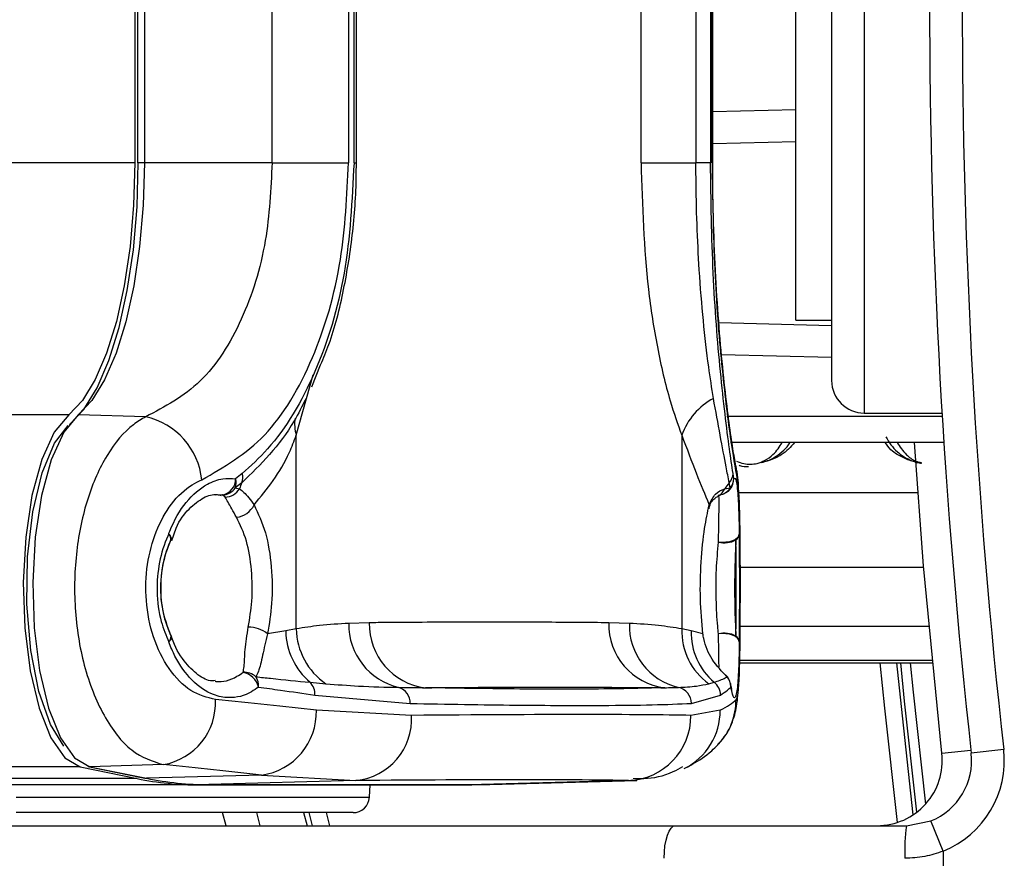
# Model space of a CAD drawing. Header units: millimetres. Extents: x 20 to 26560, y 40 to 17955.
# Tile 57 of 90: x 9782 to 9842, y 13034 to 13086. Entities that reach past the tile are written whole.
import ezdxf

# ---------------------------------------------------------------- set-up
doc = ezdxf.new("R2010")
doc.units = ezdxf.units.MM
doc.header["$LTSCALE"] = 2

msp = doc.modelspace()

# ---------------------------------------------------------------- linework, layer by layer
at = {"color": 8, "linetype": 'Continuous', "lineweight": 25}
for p, q in [((9833.909, 13111.952), (9833.909, 13061.552)), ((9829.709, 13078.194), (9824.62, 13078.06)), ((9789.199, 13076.904), (9719.419, 13076.904)), ((9789.783, 13076.904), (9789.373, 13076.904)), ((9824.999, 13067.109), (9831.909, 13066.928)), ((9799.095, 13060.191), (9800.135, 13063.899)), ((9785.145, 13061.451), (8000.516, 13061.451)), ((9826.212, 13056.676), (9837.198, 13056.676)), ((9826.291, 13052.101), (9837.554, 13052.101)), ((9826.285, 13048.49), (9837.872, 13048.49)), ((9826.254, 13046.237), (9838.086, 13046.237)), ((9838.072, 13046.381), (9826.257, 13046.381)), ((9838.666, 13040.695), (9840.444, 13040.893)), ((9785.858, 13039.854), (8015.094, 13039.854)), ((9819.453, 13039.019), (9819.732, 13039.069)), ((9781.926, 13038), (9803.578, 13038)), ((9799.546, 13037.052), (9799.758, 13036.252)), ((9800.098, 13036.252), (9799.885, 13037.052)), ((9800.919, 13037.052), (9801.133, 13036.252))]:
    msp.add_line(p, q, dxfattribs=at)
at = {"color": 7, "linetype": 'Continuous', "lineweight": 25}
for p, q in [((9831.909, 13109.952), (9831.909, 13063.552)), ((9829.709, 13067.252), (9829.709, 13106.252)), ((9789.199, 13096.599), (9789.199, 13076.904)), ((9789.373, 13096.599), (9789.373, 13076.904)), ((9789.783, 13096.599), (9789.783, 13076.904)), ((9797.617, 13076.904), (9797.617, 13096.599)), ((9802.292, 13096.599), (9802.292, 13076.904)), ((9802.633, 13076.904), (9802.633, 13096.599)), ((9802.779, 13076.904), (9802.779, 13096.599)), ((9820.225, 13076.904), (9820.225, 13096.599)), ((9823.591, 13096.599), (9823.591, 13076.904)), ((9824.481, 13096.599), (9824.481, 13076.904)), ((9824.578, 13076.904), (9824.578, 13096.599)), ((9824.62, 13076.904), (9824.62, 13096.599)), ((9824.62, 13080.038), (9829.709, 13080.171)), ((9797.617, 13076.904), (9789.783, 13076.904)), ((9797.617, 13076.904), (9802.292, 13076.904)), ((9802.633, 13076.904), (9802.779, 13076.904)), ((9820.225, 13076.904), (9823.591, 13076.904)), ((9824.481, 13076.904), (9823.591, 13076.904)), ((9824.62, 13076.904), (9824.578, 13076.904)), ((9829.709, 13067.252), (9831.909, 13067.252)), ((9831.909, 13064.951), (9825.165, 13065.128)), ((9800.044, 13063.164), (9800.588, 13064.511)), ((9789.865, 13061.325), (9785.725, 13061.436)), ((9838.685, 13061.352), (9825.474, 13061.352)), ((9833.909, 13061.552), (9838.673, 13061.552)), ((9799.095, 13048.321), (9799.095, 13060.191)), ((9822.725, 13060.191), (9822.725, 13048.321)), ((9838.786, 13059.752), (9825.707, 13059.752)), ((9795.781, 13057.842), (9795.379, 13057.527)), ((9825.917, 13057.527), (9825.868, 13057.842)), ((9795.763, 13057.282), (9795.357, 13056.97)), ((9795.357, 13056.97), (9795.615, 13056.911)), ((9825.352, 13056.911), (9825.693, 13056.97)), ((9825.693, 13056.97), (9825.632, 13057.283)), ((9794.563, 13056.532), (9794.165, 13056.527)), ((9794.731, 13056.404), (9794.563, 13056.532)), ((9791.465, 13053.746), (9791.734, 13054.49)), ((9791.414, 13053.772), (9791.402, 13053.72)), ((9803.57, 13048.696), (9802.311, 13048.654)), ((9819.509, 13048.654), (9818.25, 13048.696)), ((9791.417, 13047.876), (9791.405, 13047.928)), ((9798.448, 13048.191), (9797.336, 13048.017)), ((9799.095, 13048.321), (9798.448, 13048.191)), ((9823.297, 13048.191), (9822.725, 13048.321)), ((9824.016, 13048.017), (9823.297, 13048.191)), ((9826.254, 13046.236), (9838.087, 13046.236)), ((9799.943, 13045.045), (9800.911, 13044.957)), ((9824.382, 13044.957), (9824.704, 13045.045)), ((9800.232, 13044.259), (9806.077, 13043.748)), ((9823.311, 13043.748), (9825.095, 13044.259)), ((9806.155, 13043.018), (9800.325, 13043.342)), ((9825.074, 13043.342), (9823.28, 13043.018)), ((9842.454, 13040.916), (9840.466, 13040.695)), ((9785.858, 13039.854), (9789.345, 13039.142)), ((9786.316, 13039.881), (9789.803, 13039.168)), ((9790.944, 13039.996), (9786.437, 13039.87)), ((9786.437, 13039.87), (9789.923, 13039.158)), ((9789.345, 13039.142), (8319.41, 13039.142)), ((9796.971, 13039.353), (9789.923, 13039.158)), ((9802.752, 13039.019), (9793.741, 13038.768)), ((9796.971, 13039.353), (9802.752, 13039.019)), ((9819.453, 13039.019), (9810.443, 13038.768)), ((9810.964, 13038.775), (9819.974, 13039.026)), ((9793.162, 13038.752), (8341.351, 13038.752)), ((9793.162, 13038.752), (9809.864, 13038.752)), ((9793.726, 13038.768), (9810.428, 13038.768)), ((9793.726, 13038.768), (9793.741, 13038.768)), ((9793.741, 13038.768), (9810.443, 13038.768)), ((9803.578, 13038), (9803.617, 13038.752)), ((9810.428, 13038.768), (9810.443, 13038.768)), ((9802.579, 13037.052), (9781.926, 13037.052)), ((9794.789, 13036.252), (9794.582, 13037.052)), ((9796.648, 13037.052), (9796.857, 13036.252)), ((9799.546, 13037.052), (9799.758, 13036.252)), ((9836.491, 13036.252), (9837.992, 13036.544)), ((9838.743, 13034.69), (9837.992, 13036.544)), ((9737.509, 13036.252), (9822.326, 13036.252)), ((9822.326, 13036.252), (9836.491, 13036.252)), ((9838.743, 13034.69), (9838.743, 13024.252))]:
    msp.add_line(p, q, dxfattribs=at)
at = {"color": 7, "linetype": 'Continuous', "lineweight": 25, "flags": 128}
for points in [[(9789.199, 13076.904), (9789.126, 13074.299), (9788.908, 13071.763), (9788.553, 13069.364), (9788.068, 13067.167), (9787.468, 13065.23), (9786.768, 13063.604), (9785.986, 13062.333), (9785.145, 13061.451)], [(9785.199, 13060.857), (9786.073, 13061.772), (9786.885, 13063.092), (9787.612, 13064.78), (9788.236, 13066.792), (9788.739, 13069.074), (9789.108, 13071.565), (9789.334, 13074.199), (9789.409, 13076.904)], [(9789.783, 13076.904), (9789.71, 13074.296), (9789.492, 13071.758), (9789.136, 13069.357), (9788.651, 13067.157), (9788.05, 13065.218), (9787.349, 13063.591), (9786.567, 13062.319), (9785.725, 13061.436)], [(9785.145, 13061.451), (9784.258, 13060.386), (9783.492, 13058.701), (9782.897, 13056.505), (9782.511, 13053.94), (9782.359, 13051.174), (9782.451, 13048.385), (9782.781, 13045.754), (9783.328, 13043.453), (9784.056, 13041.63), (9784.918, 13040.404), (9785.858, 13039.854)], [(9785.725, 13061.436), (9784.839, 13060.372), (9784.075, 13058.689), (9783.48, 13056.497), (9783.095, 13053.936), (9782.943, 13051.173), (9783.035, 13048.389), (9783.365, 13045.762), (9783.911, 13043.464), (9784.638, 13041.644), (9785.498, 13040.42), (9786.437, 13039.87)], [(9784.853, 13041.126), (9784.022, 13042.448), (9783.31, 13044.476), (9782.818, 13047.003), (9782.584, 13049.83), (9782.628, 13052.735), (9782.946, 13055.49), (9783.513, 13057.88), (9784.284, 13059.717), (9785.113, 13060.786)], [(9838.666, 13040.695), (9837.548, 13052.178), (9836.986, 13059.752)], [(9826.045, 13058.263), (9826.063, 13058.172), (9826.121, 13057.463)], [(9826.247, 13054.131), (9826.216, 13054.016), (9826.134, 13053.906), (9826.007, 13053.809), (9825.841, 13053.727), (9825.643, 13053.667), (9825.426, 13053.631), (9825.199, 13053.621), (9824.975, 13053.637)], [(9826.247, 13047.524), (9826.216, 13047.64), (9826.134, 13047.749), (9826.007, 13047.847), (9825.841, 13047.928), (9825.643, 13047.988), (9825.426, 13048.024), (9825.199, 13048.035), (9824.975, 13048.019)], [(9835.893, 13046.236), (9836.16, 13043.552), (9836.893, 13036.913)], [(9825.504, 13045.385), (9825.453, 13045.451), (9825.412, 13045.493)], [(9825.732, 13044.756), (9825.722, 13044.918), (9825.719, 13044.937)], [(9786.316, 13039.881), (9786.325, 13039.879), (9786.437, 13039.87)], [(9789.803, 13039.168), (9789.812, 13039.166), (9789.923, 13039.158)], [(9810.675, 13038.769), (9810.342, 13038.758), (9809.864, 13038.752)], [(9810.443, 13038.768), (9810.92, 13038.774), (9810.964, 13038.775)], [(9821.642, 13034.252), (9821.655, 13034.642), (9821.694, 13035.017), (9821.757, 13035.363), (9821.842, 13035.666), (9821.946, 13035.915), (9822.064, 13036.1), (9822.192, 13036.213), (9822.326, 13036.252)]]:
    msp.add_lwpolyline(points, dxfattribs=at)
at = {"color": 8, "linetype": 'Continuous', "lineweight": 25, "flags": 128}
for points in [[(9791.274, 13054.131), (9791.375, 13054.016), (9791.429, 13053.906), (9791.436, 13053.808), (9791.429, 13053.785)], [(9791.431, 13047.866), (9791.438, 13047.839), (9791.432, 13047.741), (9791.378, 13047.631), (9791.277, 13047.516)], [(9835.941, 13036.452), (9835.166, 13043.45), (9834.889, 13046.236)], [(9837.124, 13037.077), (9836.375, 13043.884), (9836.143, 13046.236)], [(9836.73, 13046.236), (9836.907, 13044.437), (9837.655, 13037.566)]]:
    msp.add_lwpolyline(points, dxfattribs=at)
at = {"color": 7, "linetype": 'Continuous', "lineweight": 25}
for centre, radius, start, end in [((10253.909, 13086.752), 416, 173.64351, 186.35649), ((10253.909, 13086.752), 414, 173.64351, 186.35649), ((9833.909, 13063.552), 2, 180, 270), ((9826.628, 13058.811), 4.14, 118.31304, 160.5252), ((9788.903, 13057.005), 4.426, 5.94116, 77.45029), ((9794.978, 13057.587), 0.842, 338.76078, 17.58797), ((9824.99, 13057.882), 0.878, 316.94125, 357.38082), ((9794.393, 13057.503), 0.986, 279.88504, 1.35923), ((9794.536, 13057.519), 0.988, 271.53546, 326.20828), ((9794.538, 13057.281), 0.876, 339.17101, 16.25751), ((9798.454, 13055.992), 2.984, 154.38713, 162.0789), ((9828.705, 13054.677), 4.029, 139.71001, 146.33721), ((9825.025, 13057.562), 0.892, 318.45893, 357.76487), ((9794.724, 13057.441), 1.037, 270.38884, 329.24357), ((9824.919, 13057.527), 1, 282.95219, 320.51791), ((9795.287, 13056.511), 1.357, 276.23586, 334.1316), ((9790.914, 13053.783), 0.501, 358.66859, 43.98294), ((9825.753, 13054.177), 0.496, 305.32924, 354.73485), ((9790.491, 13054.131), 1, 335.72459, 339.73907), ((9825.325, 13055.132), 1.536, 256.80001, 297.70529), ((9806.288, 13048.601), 3.978, 179.23476, 256.73913), ((9807.485, 13048.598), 3.916, 178.56575, 262.97168), ((9822.154, 13048.588), 3.905, 178.40394, 262.97997), ((9823.416, 13048.533), 3.909, 178.2324, 256.70766), ((9790.494, 13047.516), 1, 20.32361, 24.33157), ((9796.122, 13046.462), 1.973, 52.02746, 89.06295), ((9802.668, 13048.268), 4.22, 181.04302, 229.78363), ((9803.257, 13048.396), 4.163, 181.03586, 235.70069), ((9826.671, 13048.175), 3.949, 177.8772, 234.5742), ((9827.276, 13048.084), 3.981, 178.45717, 229.75024), ((9825.326, 13046.523), 1.536, 62.30516, 103.2225), ((9790.916, 13047.863), 0.502, 316.10727, 1.38942), ((9825.753, 13047.479), 0.496, 5.25388, 54.63986), ((9795.898, 13044.549), 1.109, 48.98886, 93.12821), ((9795.582, 13044.446), 1.237, 14.54566, 78.09543), ((9824.735, 13044.756), 1, 10.39186, 47.41759), ((9795.682, 13044.822), 1.099, 356.59944, 30.85354), ((9799.206, 13044.328), 1.028, 356.13752, 44.21336), ((9824.086, 13044.248), 1.009, 0.61347, 52.18483), ((9824.728, 13044.749), 1.003, 0.4344, 39.39471), ((9805.109, 13043.797), 0.97, 357.10208, 74.02459), ((9822.313, 13043.753), 0.998, 359.73441, 78.21804), ((9790.281, 13043.808), 3.869, 279.86918, 2.62259), ((9796.425, 13043.218), 3.903, 278.04113, 1.83104), ((9802.379, 13042.784), 3.783, 275.64756, 3.54793), ((9819.311, 13042.986), 3.969, 272.05263, 0.46411), ((9834.691, 13040.252), 4, 270, 6.35649), ((9836.491, 13040.252), 4, 292.04166, 6.35649), ((9836.491, 13040.252), 6, 292.04166, 6.35649), ((9793.176, 13057.782), 19.03, 258.38396, 269.95816), ((9793.755, 13057.796), 19.028, 258.38396, 269.95816), ((9802.579, 13038.052), 1, 270, 357), ((9847.126, 13034.751), 10.741, 171.96611, 182.66233)]:
    msp.add_arc(centre, radius, start, end, dxfattribs=at)
at = {"color": 8, "linetype": 'Continuous', "lineweight": 25}
for centre, radius, start, end in [((9801.32, 13060.882), 2.33, 171.19367, 197.26295), ((9824.941, 13057.389), 0.861, 283.58106, 330.86153), ((9824.926, 13057.521), 0.99, 320.06164, 0.3688), ((9824.612, 13057.189), 0.79, 296.2263, 339.39636), ((9822.068, 13043.97), 3.98, 316.89073, 0.21465), ((9821.116, 13043.301), 3.958, 296.43999, 0.59533)]:
    msp.add_arc(centre, radius, start, end, dxfattribs=at)
at = {"color": 7, "linetype": 'Continuous', "lineweight": 25}
for centre, major_axis, ratio, start_param, end_param in [((9664.509, 13036.838), (161.8, 0.118), 0.072841, 0.574545, 0.641416), ((9664.509, 13036.838), (161.799, 7.69), 0.055202, 6.156922, 6.223793), ((9664.509, 13038.935), (161.8, 3.883), 0.008731, 0.193579, 0.50424), ((9664.512, 13032.849), (157.8, 0.118), 0.074688, 0.574543, 0.641413), ((9664.607, 13034.937), (157.8, 3.883), 0.008952, 0.193568, 0.504229)]:
    msp.add_ellipse(centre, major_axis=major_axis, ratio=ratio, start_param=start_param, end_param=end_param, dxfattribs=at)
for points, knots in [([(9797.617, 13076.904), (9797.535, 13075.29), (9797.36, 13071.852), (9795.854, 13067.09), (9793.362, 13063.165), (9791.033, 13061.94), (9789.865, 13061.325)], [0, 0, 0, 0, 0.223488, 0.476086, 0.737075, 1, 1, 1, 1]), ([(9793.305, 13057.463), (9794.65, 13058.235), (9797.333, 13059.774), (9800.225, 13064.662), (9801.991, 13070.599), (9802.196, 13074.892), (9802.292, 13076.904)], [0, 0, 0, 0, 0.263204, 0.524727, 0.777185, 1, 1, 1, 1]), ([(9802.633, 13076.904), (9802.514, 13074.604), (9802.278, 13069.995), (9800.382, 13063.838), (9798.045, 13059.906), (9796.309, 13058.323), (9795.781, 13057.842)], [0, 0, 0, 0, 0.287424, 0.575721, 0.870977, 1, 1, 1, 1]), ([(9800.588, 13064.511), (9800.762, 13064.923), (9801.359, 13066.334), (9802.039, 13069.093), (9802.608, 13072.656), (9802.779, 13075.316), (9802.776, 13076.738), (9802.776, 13076.935)], [0, 0, 0, 0, 0.116561, 0.399143, 0.678561, 0.955462, 1, 1, 1, 1]), ([(9820.225, 13076.904), (9820.309, 13074.266), (9820.434, 13070.323), (9821.203, 13065.523), (9821.9, 13062.489), (9822.479, 13060.877), (9822.725, 13060.191)], [0, 0, 0, 0, 0.419372, 0.626845, 0.841167, 1, 1, 1, 1]), ([(9824.664, 13062.455), (9824.565, 13063.088), (9824.205, 13065.395), (9823.763, 13069.952), (9823.598, 13074.381), (9823.592, 13076.604), (9823.591, 13076.904)], [0, 0, 0, 0, 0.159037, 0.579884, 0.943274, 1, 1, 1, 1]), ([(9825.868, 13057.842), (9825.796, 13058.324), (9825.559, 13059.906), (9825.083, 13063.839), (9824.587, 13069.995), (9824.517, 13074.603), (9824.481, 13076.904)], [0, 0, 0, 0, 0.129083, 0.424338, 0.712561, 1, 1, 1, 1]), ([(9824.578, 13076.904), (9824.612, 13074.68), (9824.68, 13070.219), (9825.152, 13064.328), (9825.722, 13059.683), (9825.987, 13058.209), (9826.121, 13057.463)], [0, 0, 0, 0, 0.246039, 0.493344, 0.74369, 1, 1, 1, 1]), ([(9826.047, 13058.263), (9826.033, 13058.334), (9825.983, 13058.587), (9825.828, 13059.52), (9825.597, 13061.132), (9825.327, 13063.358), (9825.067, 13066.026), (9824.843, 13069.053), (9824.691, 13072.32), (9824.617, 13074.99), (9824.628, 13076.524), (9824.631, 13076.916)], [0, 0, 0, 0, 0.046093, 0.162797, 0.293907, 0.427701, 0.561238, 0.693038, 0.824661, 0.955201, 1, 1, 1, 1]), ([(9799.692, 13062.455), (9799.456, 13061.981), (9798.392, 13059.85), (9796.913, 13058.406), (9795.763, 13057.282)], [0, 0, 0, 0, 0.222458, 1, 1, 1, 1]), ([(9825.632, 13057.283), (9825.57, 13057.595), (9825.309, 13058.902), (9824.943, 13060.919), (9824.664, 13062.455)], [0, 0, 0, 0, 0.238761, 1, 1, 1, 1]), ([(9789.865, 13061.325), (9789.611, 13061.177), (9788.759, 13060.678), (9787.451, 13059.113), (9786.233, 13056.391), (9785.537, 13053.114), (9785.439, 13049.532), (9786.01, 13045.949), (9787.238, 13042.865), (9788.964, 13040.631), (9790.285, 13040.207), (9790.944, 13039.996)], [0, 0, 0, 0, 0.0498264, 0.1675614, 0.2805784, 0.3917808, 0.5052991, 0.624319, 0.7486634, 0.8746042, 1, 1, 1, 1]), ([(9796.508, 13055.919), (9797.306, 13056.894), (9798.312, 13058.125), (9798.96, 13059.836), (9799.095, 13060.191)], [0, 0, 0, 0, 0.79237, 1, 1, 1, 1]), ([(9822.725, 13060.191), (9823.027, 13059.387), (9823.64, 13057.757), (9824.164, 13056.515), (9824.389, 13055.938), (9824.396, 13055.919)], [0, 0, 0, 0, 0.484656, 0.983086, 1, 1, 1, 1]), ([(9835.228, 13060.097), (9835.43, 13059.771), (9835.771, 13059.224), (9836.562, 13058.728), (9837.109, 13058.513), (9837.374, 13058.489), (9837.42, 13058.485)], [0, 0, 0, 0, 0.456921, 0.767867, 0.959152, 1, 1, 1, 1]), ([(9827.604, 13058.52), (9827.67, 13058.538), (9827.993, 13058.624), (9828.684, 13058.968), (9829.168, 13059.407), (9829.358, 13059.741), (9829.365, 13059.752)], [0, 0, 0, 0, 0.081369, 0.39528, 0.980228, 1, 1, 1, 1]), ([(9826.292, 13050.279), (9826.293, 13050.693), (9826.294, 13051.788), (9826.285, 13053.551), (9826.27, 13055.349), (9826.191, 13056.932), (9826.203, 13057.613), (9826.052, 13058.21), (9826.045, 13058.238)], [0, 0, 0, 0, 0.121879, 0.322928, 0.527361, 0.742931, 0.988085, 1, 1, 1, 1]), ([(9826.233, 13058.352), (9826.249, 13058.345), (9826.425, 13058.272), (9826.633, 13058.274), (9826.822, 13058.275)], [0, 0, 0, 0, 0.093495, 1, 1, 1, 1]), ([(9791.274, 13054.131), (9791.298, 13054.195), (9791.582, 13054.94), (9792.31, 13056.192), (9793.483, 13057.185), (9794.537, 13057.57), (9795.116, 13057.54), (9795.379, 13057.527)], [0, 0, 0, 0, 0.028104, 0.329399, 0.630932, 0.832233, 1, 1, 1, 1]), ([(9825.917, 13057.527), (9825.928, 13057.537), (9825.995, 13057.599), (9826.081, 13057.37), (9826.17, 13056.544), (9826.22, 13055.497), (9826.239, 13054.503), (9826.247, 13054.131)], [0, 0, 0, 0, 0.0593706, 0.3680672, 0.5479943, 0.8310131, 1, 1, 1, 1]), ([(9794.146, 13043.985), (9793.633, 13044.115), (9792.61, 13044.376), (9791.256, 13045.772), (9790.28, 13047.719), (9789.822, 13050.001), (9789.9, 13052.286), (9790.457, 13054.367), (9791.422, 13056.084), (9792.445, 13057.06), (9793.107, 13057.37), (9793.305, 13057.463)], [0, 0, 0, 0, 0.128283, 0.255896, 0.379754, 0.496488, 0.607307, 0.716724, 0.829647, 0.949094, 1, 1, 1, 1]), ([(9826.121, 13057.463), (9826.156, 13057.188), (9826.226, 13056.64), (9826.272, 13054.9), (9826.291, 13052.761), (9826.296, 13051.102), (9826.293, 13050.325), (9826.292, 13050.279)], [0, 0, 0, 0, 0.256514, 0.511372, 0.755636, 0.985644, 1, 1, 1, 1]), ([(9791.734, 13054.49), (9791.735, 13054.49), (9791.925, 13055.016), (9792.54, 13055.733), (9793.434, 13056.442), (9794.067, 13056.609), (9794.413, 13056.521), (9794.491, 13056.501)], [0, 0, 0, 0, 0.000193, 0.29499, 0.595793, 0.908093, 1, 1, 1, 1]), ([(9795.434, 13055.162), (9795.334, 13055.341), (9795.012, 13055.915), (9794.845, 13056.205), (9794.731, 13056.404)], [0, 0, 0, 0, 0.311755, 1, 1, 1, 1]), ([(9795.615, 13056.911), (9795.791, 13056.778), (9796.043, 13056.588), (9796.401, 13056.073), (9796.508, 13055.919)], [0, 0, 0, 0, 0.700505, 1, 1, 1, 1]), ([(9824.396, 13055.919), (9824.514, 13056.167), (9824.748, 13056.66), (9825.151, 13056.827), (9825.352, 13056.911)], [0, 0, 0, 0, 0.50292, 1, 1, 1, 1]), ([(9824.399, 13055.69), (9824.407, 13055.735), (9824.461, 13056.049), (9824.722, 13056.344), (9824.91, 13056.434), (9824.966, 13056.461)], [0, 0, 0, 0, 0.1062336, 0.7346979, 1, 1, 1, 1]), ([(9824.926, 13056.459), (9824.982, 13056.488), (9825.078, 13056.537), (9825.1, 13056.54), (9825.11, 13056.541)], [0, 0, 0, 0, 0.582062, 1, 1, 1, 1]), ([(9825.684, 13056.886), (9825.679, 13056.879), (9825.644, 13056.83), (9825.539, 13056.718), (9825.411, 13056.674), (9825.382, 13056.664)], [0, 0, 0, 0, 0.121636, 0.799223, 1, 1, 1, 1]), ([(9796.508, 13055.919), (9796.761, 13055.38), (9797.267, 13054.307), (9797.607, 13052.145), (9797.653, 13049.95), (9797.437, 13048.631), (9797.336, 13048.017)], [0, 0, 0, 0, 0.259902, 0.517867, 0.775557, 1, 1, 1, 1]), ([(9824.016, 13048.017), (9823.953, 13048.73), (9823.83, 13050.153), (9823.881, 13052.45), (9824.096, 13054.476), (9824.301, 13055.462), (9824.396, 13055.919)], [0, 0, 0, 0, 0.2585255, 0.516611, 0.7759049, 1, 1, 1, 1]), ([(9796.155, 13048.435), (9796.241, 13048.958), (9796.428, 13050.083), (9796.388, 13051.946), (9796.097, 13053.785), (9795.655, 13054.703), (9795.434, 13055.162)], [0, 0, 0, 0, 0.224822, 0.483445, 0.741569, 1, 1, 1, 1]), ([(9791.274, 13054.131), (9791.254, 13054.087), (9791.01, 13053.568), (9790.651, 13052.428), (9790.499, 13050.587), (9790.727, 13048.858), (9791.111, 13047.921), (9791.277, 13047.516)], [0, 0, 0, 0, 0.023022, 0.27511, 0.528003, 0.796138, 1, 1, 1, 1]), ([(9826.247, 13047.524), (9826.254, 13047.92), (9826.269, 13048.85), (9826.276, 13050.57), (9826.272, 13052.418), (9826.258, 13053.564), (9826.248, 13054.087), (9826.247, 13054.131)], [0, 0, 0, 0, 0.199795, 0.468728, 0.722945, 0.976363, 1, 1, 1, 1]), ([(9791.414, 13053.772), (9791.383, 13053.704), (9791.132, 13053.156), (9790.807, 13052.001), (9790.743, 13050.301), (9790.99, 13048.894), (9791.296, 13048.165), (9791.417, 13047.876)], [0, 0, 0, 0, 0.040118, 0.323375, 0.584277, 0.834681, 1, 1, 1, 1]), ([(9791.417, 13047.876), (9791.207, 13048.453), (9790.79, 13049.599), (9790.754, 13051.539), (9791.057, 13052.93), (9791.346, 13053.611), (9791.414, 13053.772)], [0, 0, 0, 0, 0.310149, 0.616148, 0.909857, 1, 1, 1, 1]), ([(9824.975, 13048.019), (9824.958, 13048.171), (9824.89, 13048.819), (9824.817, 13050.144), (9824.826, 13051.996), (9824.925, 13053.087), (9824.975, 13053.637)], [0, 0, 0, 0, 0.089932, 0.383867, 0.69008, 1, 1, 1, 1]), ([(9826.04, 13053.772), (9826.014, 13053.196), (9825.961, 13052.05), (9825.957, 13050.112), (9825.995, 13048.723), (9826.031, 13048.043), (9826.04, 13047.883)], [0, 0, 0, 0, 0.309754, 0.61629, 0.910258, 1, 1, 1, 1]), ([(9826.04, 13047.883), (9826.047, 13048.329), (9826.064, 13049.253), (9826.068, 13050.894), (9826.062, 13052.49), (9826.047, 13053.355), (9826.04, 13053.772)], [0, 0, 0, 0, 0.2482039, 0.5151533, 0.7665748, 1, 1, 1, 1]), ([(9824.915, 13041.223), (9825.079, 13041.397), (9825.44, 13041.778), (9825.776, 13042.451), (9825.985, 13043.081), (9826.104, 13043.675), (9826.192, 13044.449), (9826.248, 13045.611), (9826.281, 13047.404), (9826.292, 13048.998), (9826.292, 13050.002), (9826.292, 13050.279)], [0, 0, 0, 0, 0.060707, 0.133452, 0.197165, 0.262186, 0.368037, 0.576977, 0.749928, 0.930939, 1, 1, 1, 1]), ([(9802.311, 13048.654), (9801.712, 13048.622), (9800.639, 13048.564), (9799.568, 13048.395), (9799.095, 13048.321)], [0, 0, 0, 0, 0.558599, 1, 1, 1, 1]), ([(9818.25, 13048.696), (9817.011, 13048.707), (9814.123, 13048.731), (9809.585, 13048.736), (9805.931, 13048.719), (9803.926, 13048.7), (9803.57, 13048.696)], [0, 0, 0, 0, 0.2531884, 0.5902421, 0.9272961, 1, 1, 1, 1]), ([(9822.725, 13048.321), (9822.252, 13048.395), (9821.181, 13048.564), (9820.108, 13048.622), (9819.509, 13048.654)], [0, 0, 0, 0, 0.441401, 1, 1, 1, 1]), ([(9795.837, 13045.656), (9795.858, 13045.769), (9795.924, 13046.132), (9795.929, 13046.994), (9796.079, 13047.951), (9796.155, 13048.435)], [0, 0, 0, 0, 0.181902, 0.586109, 1, 1, 1, 1]), ([(9797.336, 13048.017), (9797.227, 13047.556), (9797.007, 13046.625), (9796.838, 13045.827), (9796.676, 13045.492), (9796.626, 13045.385)], [0, 0, 0, 0, 0.402486, 0.811277, 1, 1, 1, 1]), ([(9825.504, 13045.385), (9825.183, 13045.706), (9824.608, 13046.28), (9824.13, 13047.339), (9824.032, 13047.921), (9824.016, 13048.017)], [0, 0, 0, 0, 0.512573, 0.919491, 1, 1, 1, 1]), ([(9796.779, 13044.756), (9796.639, 13044.655), (9796.069, 13044.244), (9795.122, 13044.015), (9793.863, 13044.268), (9792.692, 13045.062), (9791.781, 13046.3), (9791.4, 13047.219), (9791.277, 13047.516)], [0, 0, 0, 0, 0.075381, 0.307278, 0.457792, 0.683201, 0.897773, 1, 1, 1, 1]), ([(9794.131, 13045.145), (9794.065, 13045.136), (9793.737, 13045.091), (9793.083, 13045.428), (9792.194, 13046.308), (9791.634, 13047.227), (9791.447, 13047.834), (9791.437, 13047.867)], [0, 0, 0, 0, 0.076831, 0.384202, 0.674154, 0.981972, 1, 1, 1, 1]), ([(9826.247, 13047.524), (9826.245, 13047.425), (9826.231, 13046.645), (9826.192, 13045.386), (9826.105, 13044.418), (9825.984, 13044.023), (9825.86, 13044.146), (9825.765, 13044.596), (9825.732, 13044.756)], [0, 0, 0, 0, 0.033536, 0.263615, 0.49388, 0.646507, 0.874374, 1, 1, 1, 1]), ([(9796.626, 13045.385), (9796.927, 13045.353), (9798.077, 13045.227), (9799.151, 13045.122), (9799.943, 13045.045)], [0, 0, 0, 0, 0.261932, 1, 1, 1, 1]), ([(9800.911, 13044.957), (9801.584, 13044.904), (9803.12, 13044.783), (9804.564, 13044.748), (9805.376, 13044.729)], [0, 0, 0, 0, 0.437506, 1, 1, 1, 1]), ([(9822.517, 13044.729), (9822.895, 13044.748), (9823.567, 13044.783), (9824.134, 13044.904), (9824.382, 13044.957)], [0, 0, 0, 0, 0.562494, 1, 1, 1, 1]), ([(9824.704, 13045.045), (9824.954, 13045.131), (9825.256, 13045.236), (9825.467, 13045.363), (9825.504, 13045.385)], [0, 0, 0, 0, 0.8238913, 1, 1, 1, 1]), ([(9825.793, 13044.603), (9825.795, 13044.6), (9825.802, 13044.584), (9825.763, 13044.69), (9825.729, 13044.899), (9825.714, 13044.993)], [0, 0, 0, 0, 0.088766, 0.586898, 1, 1, 1, 1]), ([(9796.779, 13044.756), (9797.228, 13044.693), (9798.405, 13044.525), (9799.534, 13044.361), (9800.232, 13044.259)], [0, 0, 0, 0, 0.381291, 1, 1, 1, 1]), ([(9805.376, 13044.729), (9805.679, 13044.726), (9806.229, 13044.722), (9806.765, 13044.715), (9807.006, 13044.712)], [0, 0, 0, 0, 0.550084, 1, 1, 1, 1]), ([(9807.006, 13044.712), (9807.361, 13044.715), (9809.365, 13044.734), (9813.017, 13044.752), (9817.552, 13044.746), (9820.438, 13044.722), (9821.676, 13044.712)], [0, 0, 0, 0, 0.072703, 0.409757, 0.746813, 1, 1, 1, 1]), ([(9821.676, 13044.712), (9820.231, 13044.674), (9817.601, 13044.607), (9812.38, 13044.627), (9808.617, 13044.686), (9807.006, 13044.712)], [0, 0, 0, 0, 0.411197, 0.74781, 1, 1, 1, 1]), ([(9821.676, 13044.712), (9821.835, 13044.715), (9822.123, 13044.722), (9822.395, 13044.727), (9822.517, 13044.729)], [0, 0, 0, 0, 0.550084, 1, 1, 1, 1]), ([(9825.095, 13044.259), (9825.243, 13044.361), (9825.482, 13044.525), (9825.663, 13044.693), (9825.732, 13044.756)], [0, 0, 0, 0, 0.618367, 1, 1, 1, 1]), ([(9806.077, 13043.748), (9808.319, 13043.709), (9812.803, 13043.631), (9817.538, 13043.618), (9821.054, 13043.657), (9822.557, 13043.718), (9823.311, 13043.748)], [0, 0, 0, 0, 0.287942, 0.575885, 0.787474, 1, 1, 1, 1]), ([(9822.907, 13039.772), (9823.074, 13039.86), (9823.621, 13040.148), (9824.287, 13040.575), (9824.816, 13041.093), (9824.947, 13041.222)], [0, 0, 0, 0, 0.248139, 0.813928, 1, 1, 1, 1]), ([(9819.747, 13039.147), (9819.961, 13039.143), (9820.761, 13039.125), (9821.815, 13039.326), (9822.59, 13039.776), (9822.782, 13039.888)], [0, 0, 0, 0, 0.215635, 0.806192, 1, 1, 1, 1]), ([(9838.743, 13034.69), (9838.369, 13034.565), (9837.607, 13034.309), (9836.805, 13034.271), (9836.397, 13034.252)], [0, 0, 0, 0, 0.491209, 1, 1, 1, 1])]:
    msp.add_open_spline(points, degree=3, knots=knots, dxfattribs=at)
at = {"color": 8, "linetype": 'Continuous', "lineweight": 25}
for points, knots in [([(9826.07, 13058.609), (9826.219, 13058.549), (9826.485, 13058.441), (9826.942, 13058.4), (9827.391, 13058.464), (9827.877, 13058.661), (9828.455, 13059.074), (9828.717, 13059.491), (9828.882, 13059.752)], [0, 0, 0, 0, 0.13449, 0.239899, 0.345079, 0.482413, 0.675531, 1, 1, 1, 1]), ([(9829.637, 13059.752), (9829.396, 13059.479), (9828.99, 13059.02), (9828.247, 13058.684), (9827.865, 13058.583), (9827.784, 13058.562)], [0, 0, 0, 0, 0.5369086, 0.901806, 1, 1, 1, 1]), ([(9837.419, 13058.507), (9837.319, 13058.515), (9836.953, 13058.543), (9836.274, 13058.799), (9835.571, 13059.197), (9835.297, 13059.598), (9835.192, 13059.752)], [0, 0, 0, 0, 0.097436, 0.355754, 0.751941, 1, 1, 1, 1]), ([(9835.932, 13059.752), (9836.093, 13059.491), (9836.36, 13059.058), (9836.927, 13058.639), (9837.3, 13058.527), (9837.42, 13058.491)], [0, 0, 0, 0, 0.507087, 0.841264, 1, 1, 1, 1]), ([(9824.975, 13053.637), (9824.98, 13053.953), (9824.993, 13054.802), (9825.009, 13055.684), (9825.014, 13056.401), (9824.997, 13056.484), (9824.987, 13056.536)], [0, 0, 0, 0, 0.182136, 0.488058, 0.682932, 1, 1, 1, 1]), ([(9826.292, 13050.279), (9826.291, 13049.602), (9826.288, 13048.191), (9826.264, 13046.326), (9826.211, 13044.858), (9826.133, 13044.141), (9826.068, 13044.022), (9826.048, 13043.985)], [0, 0, 0, 0, 0.201512, 0.41952, 0.648227, 0.890508, 1, 1, 1, 1]), ([(9825.006, 13045.973), (9825.005, 13046.072), (9825.003, 13046.451), (9824.986, 13047.272), (9824.976, 13047.935), (9824.975, 13048.019)], [0, 0, 0, 0, 0.235188, 0.902902, 1, 1, 1, 1]), ([(9794.115, 13045.114), (9794.135, 13045.11), (9794.589, 13045.019), (9795.191, 13045.228), (9795.71, 13045.572), (9795.837, 13045.656)], [0, 0, 0, 0, 0.033212, 0.763079, 1, 1, 1, 1])]:
    msp.add_open_spline(points, degree=3, knots=knots, dxfattribs=at)

doc.saveas('drawing.dxf')
